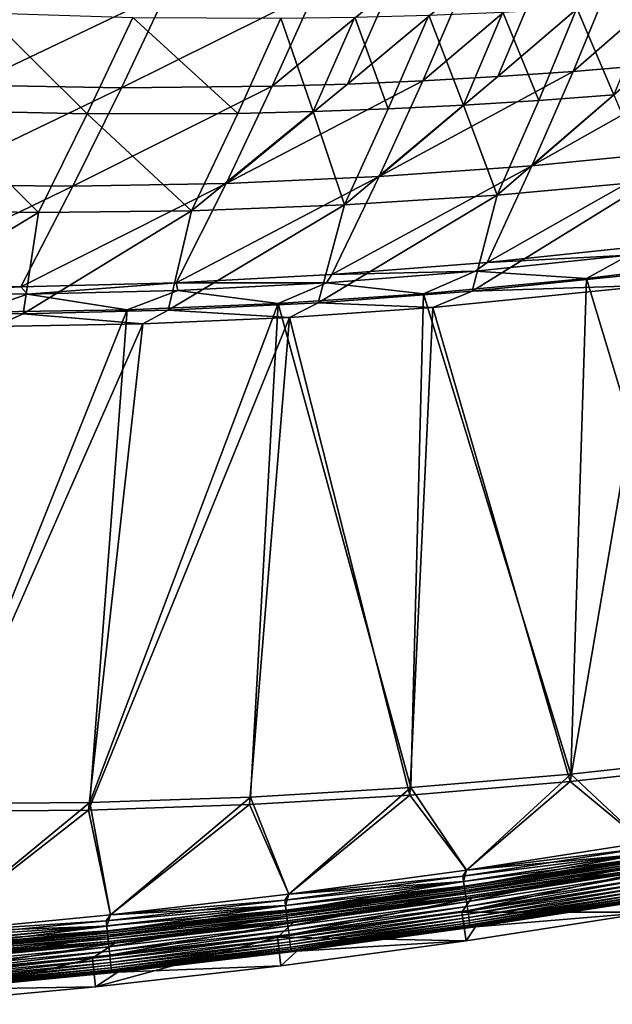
# Model space of a CAD drawing. Header units: metres. Extents: x 0 to 1400, y -1400 to 0.
# Tile 48 of 256: x 525 to 587, y -1396 to -1294. Entities that reach past the tile are written whole.
import ezdxf

# ---------------------------------------------------------------- set-up
doc = ezdxf.new("R2010")
doc.units = ezdxf.units.M

msp = doc.modelspace()

# ---------------------------------------------------------------- linework, layer by layer
at = {"layer": 'None'}
for points in [[(590.231201, -1298.906006, -86.589935), (594.011719, -1289.441772, -114.117088), (582.436401, -1299.546753, -86.565033)], [(582.436401, -1299.546753, -86.565033), (594.011719, -1289.441772, -114.117088), (586.346313, -1290.001587, -114.087166)], [(570.994324, -1290.825562, -114.027695), (566.823975, -1300.527588, -86.515495), (578.673401, -1290.463257, -114.057358)], [(566.823975, -1300.527588, -86.515495), (574.633545, -1300.087646, -86.540207), (578.673401, -1290.463257, -114.057358)], [(578.673401, -1290.463257, -114.057358), (574.633545, -1300.087646, -86.540207), (586.346313, -1290.001587, -114.087166)], [(574.633545, -1300.087646, -86.540207), (582.436401, -1299.546753, -86.565033), (586.346313, -1290.001587, -114.087166)], [(524.867249, -1290.853638, -113.853462), (519.904175, -1300.981934, -86.370102), (540.243103, -1291.26001, -113.910713)], [(519.904175, -1300.981934, -86.370102), (535.545837, -1301.25415, -86.417915), (540.243103, -1291.26001, -113.910713)], [(540.243103, -1291.26001, -113.910713), (535.545837, -1301.25415, -86.417915), (555.622925, -1291.247803, -113.968834)], [(535.545837, -1301.25415, -86.417915), (551.190002, -1301.099731, -86.466423), (555.622925, -1291.247803, -113.968834)], [(555.622925, -1291.247803, -113.968834), (551.190002, -1301.099731, -86.466423), (563.310425, -1291.087402, -113.998184)], [(551.190002, -1301.099731, -86.466423), (559.009033, -1300.865356, -86.490891), (563.310425, -1291.087402, -113.998184)], [(563.310425, -1291.087402, -113.998184), (559.009033, -1300.865356, -86.490891), (570.994324, -1290.825562, -114.027695)], [(559.009033, -1300.865356, -86.490891), (566.823975, -1300.527588, -86.515495), (570.994324, -1290.825562, -114.027695)], [(586.68689, -1301.979004, -87.546036), (582.832886, -1292.994019, -115.034584), (590.508972, -1292.486328, -115.052208)], [(516.384216, -1303.606689, -87.437302), (521.384277, -1293.458374, -114.899818), (531.995178, -1303.972168, -87.46048)], [(521.384277, -1293.458374, -114.899818), (536.731262, -1293.955933, -114.932373), (531.995178, -1303.972168, -87.46048)], [(571.070862, -1303.055298, -87.520943), (567.468018, -1293.715698, -114.999817), (575.152039, -1293.404175, -115.01712)], [(578.88147, -1302.566772, -87.533432), (571.070862, -1303.055298, -87.520943), (575.152039, -1293.404175, -115.01712)], [(578.88147, -1302.566772, -87.533432), (575.152039, -1293.404175, -115.01712), (582.832886, -1292.994019, -115.034584)], [(586.68689, -1301.979004, -87.546036), (578.88147, -1302.566772, -87.533432), (582.832886, -1292.994019, -115.034584)], [(531.995178, -1303.972168, -87.46048), (536.731262, -1293.955933, -114.932373), (547.623596, -1303.914917, -87.484253)], [(536.731262, -1293.955933, -114.932373), (552.09668, -1294.039063, -114.965721), (547.623596, -1303.914917, -87.484253)], [(547.623596, -1303.914917, -87.484253), (552.09668, -1294.039063, -114.965721), (555.440308, -1303.730469, -87.496353)], [(555.440308, -1303.730469, -87.496353), (552.09668, -1294.039063, -114.965721), (559.78241, -1293.927734, -114.982681)], [(563.256592, -1303.443604, -87.508583), (555.440308, -1303.730469, -87.496353), (559.78241, -1293.927734, -114.982681)], [(563.256592, -1303.443604, -87.508583), (559.78241, -1293.927734, -114.982681), (567.468018, -1293.715698, -114.999817)], [(571.070862, -1303.055298, -87.520943), (563.256592, -1303.443604, -87.508583), (567.468018, -1293.715698, -114.999817)], [(594.010437, -1307.808105, -59.167847), (598.016602, -1298.166504, -86.614922), (578.171936, -1309.343994, -59.129944)], [(598.016602, -1298.166504, -86.614922), (590.231201, -1298.906006, -86.589935), (578.171936, -1309.343994, -59.129944)], [(578.171936, -1309.343994, -59.129944), (582.436401, -1299.546753, -86.565033), (562.30011, -1310.473633, -59.092319)], [(582.436401, -1299.546753, -86.565033), (574.633545, -1300.087646, -86.540207), (562.30011, -1310.473633, -59.092319)], [(578.171936, -1309.343994, -59.129944), (590.231201, -1298.906006, -86.589935), (582.436401, -1299.546753, -86.565033)], [(546.405884, -1311.187256, -59.055065), (566.823975, -1300.527588, -86.515495), (559.009033, -1300.865356, -86.490891)], [(566.823975, -1300.527588, -86.515495), (546.405884, -1311.187256, -59.055065), (562.30011, -1310.473633, -59.092319)], [(574.633545, -1300.087646, -86.540207), (566.823975, -1300.527588, -86.515495), (562.30011, -1310.473633, -59.092319)], [(519.904175, -1300.981934, -86.370102), (514.598267, -1311.328979, -58.982018), (535.545837, -1301.25415, -86.417915)], [(514.598267, -1311.328979, -58.982018), (530.500916, -1311.475586, -59.018265), (535.545837, -1301.25415, -86.417915)], [(535.545837, -1301.25415, -86.417915), (530.500916, -1311.475586, -59.018265), (551.190002, -1301.099731, -86.466423)], [(530.500916, -1311.475586, -59.018265), (546.405884, -1311.187256, -59.055065), (551.190002, -1301.099731, -86.466423)], [(551.190002, -1301.099731, -86.466423), (546.405884, -1311.187256, -59.055065), (559.009033, -1300.865356, -86.490891)], [(578.88147, -1302.566772, -87.533432), (574.574829, -1312.389404, -60.120659), (571.070862, -1303.055298, -87.520943)], [(590.43634, -1310.962158, -60.133965), (574.574829, -1312.389404, -60.120659), (586.68689, -1301.979004, -87.546036)], [(574.574829, -1312.389404, -60.120659), (578.88147, -1302.566772, -87.533432), (586.68689, -1301.979004, -87.546036)], [(511.042114, -1313.971436, -60.071281), (516.384216, -1303.606689, -87.437302), (526.912109, -1314.213013, -60.083015)], [(516.384216, -1303.606689, -87.437302), (531.995178, -1303.972168, -87.46048), (526.912109, -1314.213013, -60.083015)], [(542.799683, -1314.023926, -60.095165), (547.623596, -1303.914917, -87.484253), (555.440308, -1303.730469, -87.496353)], [(558.691589, -1313.412964, -60.107719), (542.799683, -1314.023926, -60.095165), (555.440308, -1303.730469, -87.496353)], [(563.256592, -1303.443604, -87.508583), (558.691589, -1313.412964, -60.107719), (555.440308, -1303.730469, -87.496353)], [(574.574829, -1312.389404, -60.120659), (558.691589, -1313.412964, -60.107719), (571.070862, -1303.055298, -87.520943)], [(558.691589, -1313.412964, -60.107719), (563.256592, -1303.443604, -87.508583), (571.070862, -1303.055298, -87.520943)], [(526.912109, -1314.213013, -60.083015), (531.995178, -1303.972168, -87.46048), (542.799683, -1314.023926, -60.095165)], [(531.995178, -1303.972168, -87.46048), (547.623596, -1303.914917, -87.484253), (542.799683, -1314.023926, -60.095165)], [(594.010437, -1307.808105, -59.167847), (573.519043, -1319.389648, -31.83469), (589.614929, -1317.70752, -31.859066)], [(578.171936, -1309.343994, -59.129944), (573.519043, -1319.389648, -31.83469), (594.010437, -1307.808105, -59.167847)], [(562.30011, -1310.473633, -59.092319), (557.390076, -1320.658691, -31.81019), (578.171936, -1309.343994, -59.129944)], [(557.390076, -1320.658691, -31.81019), (573.519043, -1319.389648, -31.83469), (578.171936, -1309.343994, -59.129944)], [(546.405884, -1311.187256, -59.055065), (541.23938, -1321.504517, -31.785637), (562.30011, -1310.473633, -59.092319)], [(541.23938, -1321.504517, -31.785637), (557.390076, -1320.658691, -31.81019), (562.30011, -1310.473633, -59.092319)], [(514.598267, -1311.328979, -58.982018), (508.921295, -1321.887207, -31.73666), (530.500916, -1311.475586, -59.018265)], [(508.921295, -1321.887207, -31.73666), (525.078674, -1321.917236, -31.761099), (530.500916, -1311.475586, -59.018265)], [(530.500916, -1311.475586, -59.018265), (525.078674, -1321.917236, -31.761099), (546.405884, -1311.187256, -59.055065)], [(525.078674, -1321.917236, -31.761099), (541.23938, -1321.504517, -31.785637), (546.405884, -1311.187256, -59.055065)], [(587.596069, -1320.791382, -32.845264), (571.97229, -1322.364502, -32.844879), (590.43634, -1310.962158, -60.133965)], [(590.43634, -1310.962158, -60.133965), (571.97229, -1322.364502, -32.844879), (574.574829, -1312.389404, -60.120659)], [(571.97229, -1322.364502, -32.844879), (555.972839, -1323.570801, -32.844479), (574.574829, -1312.389404, -60.120659)], [(574.574829, -1312.389404, -60.120659), (555.972839, -1323.570801, -32.844479), (558.691589, -1313.412964, -60.107719)], [(526.912109, -1314.213013, -60.083015), (509.581635, -1324.686035, -32.844177), (511.042114, -1313.971436, -60.071281)], [(555.972839, -1323.570801, -32.844479), (540.400513, -1324.345093, -32.844215), (558.691589, -1313.412964, -60.107719)], [(558.691589, -1313.412964, -60.107719), (540.400513, -1324.345093, -32.844215), (542.799683, -1314.023926, -60.095165)], [(525.327515, -1324.71228, -32.844124), (509.581635, -1324.686035, -32.844177), (526.912109, -1314.213013, -60.083015)], [(540.400513, -1324.345093, -32.844215), (525.327515, -1324.71228, -32.844124), (542.799683, -1314.023926, -60.095165)], [(542.799683, -1314.023926, -60.095165), (525.327515, -1324.71228, -32.844124), (526.912109, -1314.213013, -60.083015)], [(589.614929, -1317.70752, -31.859066), (573.519043, -1319.389648, -31.83469), (588.221191, -1318.634277, -30.808493)], [(573.519043, -1319.389648, -31.83469), (572.321716, -1320.287964, -30.801405), (588.221191, -1318.634277, -30.808493)], [(572.321716, -1320.287964, -30.801405), (583.838318, -1321.057495, -29.697098), (588.221191, -1318.634277, -30.808493)], [(583.838318, -1321.057495, -29.697098), (599.032043, -1319.229126, -29.690277), (588.221191, -1318.634277, -30.808493)], [(557.390076, -1320.658691, -31.81019), (572.321716, -1320.287964, -30.801405), (573.519043, -1319.389648, -31.83469)], [(599.032043, -1319.229126, -29.690277), (583.838318, -1321.057495, -29.697098), (598.809265, -1370.715576)], [(541.23938, -1321.504517, -31.785637), (556.838257, -1321.495361, -30.794434), (557.390076, -1320.658691, -31.81019)], [(556.838257, -1321.495361, -30.794434), (572.321716, -1320.287964, -30.801405), (557.390076, -1320.658691, -31.81019)], [(556.838257, -1321.495361, -30.794434), (566.895142, -1322.651733, -29.704718), (572.321716, -1320.287964, -30.801405)], [(566.895142, -1322.651733, -29.704718), (583.838318, -1321.057495, -29.697098), (572.321716, -1320.287964, -30.801405)], [(583.838318, -1321.057495, -29.697098), (566.895142, -1322.651733, -29.704718), (582.221313, -1372.522339)], [(590.922668, -1321.754395, -32.279144), (571.97229, -1322.364502, -32.844879), (587.596069, -1320.791382, -32.845264)], [(598.809265, -1370.715576), (583.838318, -1321.057495, -29.697098), (582.221313, -1372.522339)], [(508.921295, -1321.887207, -31.73666), (510.329529, -1322.652588, -30.773123), (525.078674, -1321.917236, -31.761099)], [(510.329529, -1322.652588, -30.773123), (525.775635, -1322.687378, -30.78026), (525.078674, -1321.917236, -31.761099)], [(525.078674, -1321.917236, -31.761099), (525.775635, -1322.687378, -30.78026), (541.23938, -1321.504517, -31.785637)], [(525.775635, -1322.687378, -30.78026), (541.393372, -1322.295898, -30.787416), (541.23938, -1321.504517, -31.785637)], [(541.23938, -1321.504517, -31.785637), (541.393372, -1322.295898, -30.787416), (556.838257, -1321.495361, -30.794434)], [(541.393372, -1322.295898, -30.787416), (551.831787, -1323.668091, -29.711491), (556.838257, -1321.495361, -30.794434)], [(551.831787, -1323.668091, -29.711491), (566.895142, -1322.651733, -29.704718), (556.838257, -1321.495361, -30.794434)], [(590.922668, -1321.754395, -32.279144), (582.145874, -1373.307251, -3), (567.861694, -1324.070801, -32.289486)], [(590.922668, -1321.754395, -32.279144), (567.861694, -1324.070801, -32.289486), (571.97229, -1322.364502, -32.844879)], [(598.753113, -1371.502075, -3), (582.145874, -1373.307251, -3), (590.922668, -1321.754395, -32.279144)], [(510.329529, -1322.652588, -30.773123), (520.357483, -1324.54187, -29.725595), (525.775635, -1322.687378, -30.78026)], [(520.357483, -1324.54187, -29.725595), (536.147217, -1324.317627, -29.718533), (525.775635, -1322.687378, -30.78026)], [(525.775635, -1322.687378, -30.78026), (536.147217, -1324.317627, -29.718533), (541.393372, -1322.295898, -30.787416)], [(536.147217, -1324.317627, -29.718533), (551.831787, -1323.668091, -29.711491), (541.393372, -1322.295898, -30.787416)], [(566.895142, -1322.651733, -29.704718), (551.831787, -1323.668091, -29.711491), (565.594421, -1373.926392)], [(567.861694, -1324.070801, -32.289486), (555.972839, -1323.570801, -32.844479), (571.97229, -1322.364502, -32.844879)], [(582.221313, -1372.522339), (566.895142, -1322.651733, -29.704718), (565.594421, -1373.926392)], [(551.831787, -1323.668091, -29.711491), (532.26178, -1375.491089), (548.937927, -1374.918823)], [(551.831787, -1323.668091, -29.711491), (536.147217, -1324.317627, -29.718533), (532.26178, -1375.491089)], [(553.009521, -1325.097168, -32.29615), (540.400513, -1324.345093, -32.844215), (555.972839, -1323.570801, -32.844479)], [(565.594421, -1373.926392), (551.831787, -1323.668091, -29.711491), (548.937927, -1374.918823)], [(567.861694, -1324.070801, -32.289486), (553.009521, -1325.097168, -32.29615), (555.972839, -1323.570801, -32.844479)], [(567.861694, -1324.070801, -32.289486), (565.499756, -1374.709229, -3), (553.009521, -1325.097168, -32.29615)], [(582.145874, -1373.307251, -3), (565.499756, -1374.709229, -3), (567.861694, -1324.070801, -32.289486)], [(522.399536, -1326.030151, -32.309837), (509.581635, -1324.686035, -32.844177), (525.327515, -1324.71228, -32.844124)], [(536.147217, -1324.317627, -29.718533), (515.576355, -1375.634155), (532.26178, -1375.491089)], [(536.147217, -1324.317627, -29.718533), (520.357483, -1324.54187, -29.725595), (515.576355, -1375.634155)], [(537.753052, -1325.763794, -32.302982), (522.399536, -1326.030151, -32.309837), (525.327515, -1324.71228, -32.844124)], [(537.753052, -1325.763794, -32.302982), (525.327515, -1324.71228, -32.844124), (540.400513, -1324.345093, -32.844215)], [(553.009521, -1325.097168, -32.29615), (548.824097, -1375.698975, -3), (532.128784, -1376.268066, -3)], [(553.009521, -1325.097168, -32.29615), (532.128784, -1376.268066, -3), (537.753052, -1325.763794, -32.302982)], [(553.009521, -1325.097168, -32.29615), (537.753052, -1325.763794, -32.302982), (540.400513, -1324.345093, -32.844215)], [(565.499756, -1374.709229, -3), (548.824097, -1375.698975, -3), (553.009521, -1325.097168, -32.29615)], [(532.128784, -1376.268066, -3), (515.424377, -1376.407471, -3), (537.753052, -1325.763794, -32.302982)], [(537.753052, -1325.763794, -32.302982), (515.424377, -1376.407471, -3), (522.399536, -1326.030151, -32.309837)], [(582.221313, -1372.522339), (589.783203, -1379.625122), (598.809265, -1370.715576)], [(598.753113, -1371.502075, -3), (589.784851, -1379.624756, -3), (582.145874, -1373.307251, -3)], [(582.145874, -1373.307251, -3), (571.379395, -1382.493286, -3), (565.499756, -1374.709229, -3)], [(565.594421, -1373.926392), (571.377747, -1382.49353), (582.221313, -1372.522339)], [(571.377747, -1382.49353), (589.783203, -1379.625122), (582.221313, -1372.522339)], [(589.784851, -1379.624756, -3), (571.379395, -1382.493286, -3), (582.145874, -1373.307251, -3)], [(548.937927, -1374.918823), (552.920105, -1385.00415), (565.594421, -1373.926392)], [(552.920105, -1385.00415), (571.377747, -1382.49353), (565.594421, -1373.926392)], [(532.26178, -1375.491089), (534.417175, -1387.156128), (548.937927, -1374.918823)], [(534.417175, -1387.156128), (552.920105, -1385.00415), (548.937927, -1374.918823)], [(565.499756, -1374.709229, -3), (552.921753, -1385.003906, -3), (548.824097, -1375.698975, -3)], [(571.379395, -1382.493286, -3), (552.921753, -1385.003906, -3), (565.499756, -1374.709229, -3)], [(532.128784, -1376.268066, -3), (515.877686, -1388.948486, -3), (515.424377, -1376.407471, -3)], [(515.576355, -1375.634155), (515.876038, -1388.948608), (532.26178, -1375.491089)], [(515.876038, -1388.948608), (534.417175, -1387.156128), (532.26178, -1375.491089)], [(534.418884, -1387.155884, -3), (515.877686, -1388.948486, -3), (532.128784, -1376.268066, -3)], [(548.824097, -1375.698975, -3), (534.418884, -1387.155884, -3), (532.128784, -1376.268066, -3)], [(552.921753, -1385.003906, -3), (534.418884, -1387.155884, -3), (548.824097, -1375.698975, -3)], [(570.991821, -1383.12085, -3.055977), (589.433716, -1380.262573, -3.055977), (589.523865, -1380.807861, -3.221156)], [(571.379395, -1382.493286, -3), (589.433716, -1380.262573, -3.055977), (570.991821, -1383.12085, -3.055977)], [(589.783203, -1379.625122), (571.377747, -1382.49353), (589.527893, -1380.83252, -0.112516)], [(571.379395, -1382.493286, -3), (589.784851, -1379.624756, -3), (589.433716, -1380.262573, -3.055977)], [(571.07135, -1383.667847, -3.221156), (570.991821, -1383.12085, -3.055977), (589.523865, -1380.807861, -3.221156)], [(571.07135, -1383.667847, -3.221156), (589.523865, -1380.807861, -3.221156), (589.606934, -1381.310547, -3.490045)], [(571.144653, -1384.171997, -3.490045), (571.07135, -1383.667847, -3.221156), (589.606934, -1381.310547, -3.490045)], [(571.377747, -1382.49353), (571.074951, -1383.692505, -0.112516), (589.527893, -1380.83252, -0.112516)], [(589.527893, -1380.83252, -0.112516), (571.074951, -1383.692505, -0.112516), (571.156006, -1384.250122, -0.251606)], [(571.144653, -1384.171997, -3.490045), (589.606934, -1381.310547, -3.490045), (589.644897, -1381.540039, -3.660043)], [(589.527893, -1380.83252, -0.112516), (571.156006, -1384.250122, -0.251606), (589.619812, -1381.388428, -0.251606)], [(589.619812, -1381.388428, -0.251606), (571.156006, -1384.250122, -0.251606), (571.234802, -1384.79187, -0.444534)], [(589.619812, -1381.388428, -0.251606), (571.234802, -1384.79187, -0.444534), (589.709106, -1381.928589, -0.444534)], [(571.377747, -1382.49353), (552.920105, -1385.00415), (571.074951, -1383.692505, -0.112516)], [(552.921753, -1385.003906, -3), (571.379395, -1382.493286, -3), (570.991821, -1383.12085, -3.055977)], [(571.178101, -1384.402222, -3.660043), (571.144653, -1384.171997, -3.490045), (589.644897, -1381.540039, -3.660043)], [(589.644897, -1381.540039, -3.660043), (589.679993, -1381.752197, -3.851689), (571.178101, -1384.402222, -3.660043)], [(589.679993, -1381.752197, -3.851689), (571.209045, -1384.61499, -3.851689), (571.178101, -1384.402222, -3.660043)], [(589.679993, -1381.752197, -3.851689), (589.740234, -1382.116699, -4.292985), (571.209045, -1384.61499, -3.851689)], [(589.740234, -1382.116699, -4.292985), (571.262207, -1384.980591, -4.292985), (571.209045, -1384.61499, -3.851689)], [(589.709106, -1381.928589, -0.444534), (571.234802, -1384.79187, -0.444534), (571.382202, -1385.805298, -0.985015)], [(589.740234, -1382.116699, -4.292985), (589.785522, -1382.390625, -4.797701), (571.262207, -1384.980591, -4.292985)], [(589.785522, -1382.390625, -4.797701), (571.302185, -1385.255371, -4.797701), (571.262207, -1384.980591, -4.292985)], [(589.785522, -1382.390625, -4.797701), (589.814026, -1382.56311, -5.347445), (571.302185, -1385.255371, -4.797701)], [(571.382202, -1385.805298, -0.985015), (589.87616, -1382.938965, -0.985015), (589.709106, -1381.928589, -0.444534)], [(552.495911, -1385.618286, -3.055977), (570.991821, -1383.12085, -3.055977), (571.07135, -1383.667847, -3.221156)], [(552.921753, -1385.003906, -3), (570.991821, -1383.12085, -3.055977), (552.495911, -1385.618286, -3.055977)], [(590.032043, -1383.90564, -80.052361), (570.905151, -1386.870728, -80.052361), (590.340149, -1382.55127, -5.918313)], [(590.340149, -1382.55127, -5.918313), (570.905151, -1386.870728, -80.052361), (571.892761, -1385.42688, -5.918313)], [(589.814026, -1382.56311, -5.347445), (571.327332, -1385.428345, -5.347445), (571.302185, -1385.255371, -4.797701)], [(589.814026, -1382.56311, -5.347445), (590.340149, -1382.55127, -5.918313), (571.327332, -1385.428345, -5.347445)], [(590.340149, -1382.55127, -5.918313), (571.892761, -1385.42688, -5.918313), (571.327332, -1385.428345, -5.347445)], [(571.449463, -1386.268066, -1.326719), (589.87616, -1382.938965, -0.985015), (571.382202, -1385.805298, -0.985015)], [(589.87616, -1382.938965, -0.985015), (571.449463, -1386.268066, -1.326719), (589.952454, -1383.400269, -1.326719)], [(589.952454, -1383.400269, -1.326719), (571.449463, -1386.268066, -1.326719), (571.511658, -1386.695801, -1.711938)], [(589.952454, -1383.400269, -1.326719), (571.511658, -1386.695801, -1.711938), (590.022949, -1383.826782, -1.711938)], [(552.564758, -1386.166626, -3.221156), (552.495911, -1385.618286, -3.055977), (571.07135, -1383.667847, -3.221156)], [(552.564758, -1386.166626, -3.221156), (571.07135, -1383.667847, -3.221156), (571.144653, -1384.171997, -3.490045)], [(552.628296, -1386.672119, -3.490045), (552.564758, -1386.166626, -3.221156), (571.144653, -1384.171997, -3.490045)], [(552.920105, -1385.00415), (552.567871, -1386.191406, -0.112516), (571.074951, -1383.692505, -0.112516)], [(571.074951, -1383.692505, -0.112516), (552.567871, -1386.191406, -0.112516), (552.638123, -1386.750488, -0.251606)], [(552.628296, -1386.672119, -3.490045), (571.144653, -1384.171997, -3.490045), (571.178101, -1384.402222, -3.660043)], [(552.657288, -1386.902954, -3.660043), (552.628296, -1386.672119, -3.490045), (571.178101, -1384.402222, -3.660043)], [(571.074951, -1383.692505, -0.112516), (552.638123, -1386.750488, -0.251606), (571.156006, -1384.250122, -0.251606)], [(571.156006, -1384.250122, -0.251606), (552.638123, -1386.750488, -0.251606), (552.70636, -1387.293701, -0.444534)], [(571.178101, -1384.402222, -3.660043), (571.209045, -1384.61499, -3.851689), (552.657288, -1386.902954, -3.660043)], [(571.156006, -1384.250122, -0.251606), (552.70636, -1387.293701, -0.444534), (571.234802, -1384.79187, -0.444534)], [(570.905151, -1386.870728, -80.052361), (590.032043, -1383.90564, -80.052361), (590.52124, -1386.86499, -80)], [(590.022949, -1383.826782, -1.711938), (571.511658, -1386.695801, -1.711938), (571.568176, -1387.084473, -2.137379)], [(571.568176, -1387.084473, -2.137379), (590.086975, -1384.214233, -2.137379), (590.022949, -1383.826782, -1.711938)], [(571.61853, -1387.430664, -2.598965), (590.086975, -1384.214233, -2.137379), (571.568176, -1387.084473, -2.137379)], [(571.61853, -1387.430664, -2.598965), (590.144043, -1384.559326, -2.598965), (590.086975, -1384.214233, -2.137379)], [(552.920105, -1385.00415), (534.417175, -1387.156128), (552.567871, -1386.191406, -0.112516)], [(534.418884, -1387.155884, -3), (552.921753, -1385.003906, -3), (552.495911, -1385.618286, -3.055977)], [(570.905151, -1386.870728, -80.052361), (551.732666, -1389.449829, -80.052361), (571.892761, -1385.42688, -5.918313)], [(571.892761, -1385.42688, -5.918313), (551.732666, -1389.449829, -80.052361), (553.391968, -1387.944336, -5.918313)], [(571.209045, -1384.61499, -3.851689), (552.684082, -1387.116333, -3.851689), (552.657288, -1386.902954, -3.660043)], [(571.209045, -1384.61499, -3.851689), (571.262207, -1384.980591, -4.292985), (552.684082, -1387.116333, -3.851689)], [(571.262207, -1384.980591, -4.292985), (552.730103, -1387.48291, -4.292985), (552.684082, -1387.116333, -3.851689)], [(571.234802, -1384.79187, -0.444534), (552.70636, -1387.293701, -0.444534), (552.833984, -1388.309814, -0.985015)], [(571.262207, -1384.980591, -4.292985), (571.302185, -1385.255371, -4.797701), (552.730103, -1387.48291, -4.292985)], [(571.302185, -1385.255371, -4.797701), (552.764771, -1387.758423, -4.797701), (552.730103, -1387.48291, -4.292985)], [(571.302185, -1385.255371, -4.797701), (571.327332, -1385.428345, -5.347445), (552.764771, -1387.758423, -4.797701)], [(571.327332, -1385.428345, -5.347445), (552.78656, -1387.931885, -5.347445), (552.764771, -1387.758423, -4.797701)], [(571.327332, -1385.428345, -5.347445), (571.892761, -1385.42688, -5.918313), (552.78656, -1387.931885, -5.347445)], [(571.892761, -1385.42688, -5.918313), (553.391968, -1387.944336, -5.918313), (552.78656, -1387.931885, -5.347445)], [(571.234802, -1384.79187, -0.444534), (552.833984, -1388.309814, -0.985015), (571.382202, -1385.805298, -0.985015)], [(571.662231, -1387.731201, -3.09242), (590.144043, -1384.559326, -2.598965), (571.61853, -1387.430664, -2.598965)], [(571.662231, -1387.731201, -3.09242), (590.193604, -1384.859009, -3.09242), (590.144043, -1384.559326, -2.598965)], [(571.698853, -1387.983032, -3.61347), (590.193604, -1384.859009, -3.09242), (571.662231, -1387.731201, -3.09242)], [(571.698853, -1387.983032, -3.61347), (590.235107, -1385.110107, -3.61347), (590.193604, -1384.859009, -3.09242)], [(571.727966, -1388.183472, -4.157492), (590.235107, -1385.110107, -3.61347), (571.698853, -1387.983032, -3.61347)], [(571.727966, -1388.183472, -4.157492), (590.268127, -1385.309814, -4.157492), (590.235107, -1385.110107, -3.61347)], [(571.74939, -1388.330811, -4.718482), (590.268127, -1385.309814, -4.157492), (571.727966, -1388.183472, -4.157492)], [(571.74939, -1388.330811, -4.718482), (590.292419, -1385.456787, -4.718482), (590.268127, -1385.309814, -4.157492)], [(571.762939, -1388.42395, -5.290087), (590.292419, -1385.456787, -4.718482), (571.74939, -1388.330811, -4.718482)], [(571.762939, -1388.42395, -5.290087), (590.3078, -1385.549683, -5.290087), (590.292419, -1385.456787, -4.718482)], [(572.326172, -1388.39502, -5.865956), (590.3078, -1385.549683, -5.290087), (571.762939, -1388.42395, -5.290087)], [(572.326172, -1388.39502, -5.865956), (590.830994, -1385.510376, -5.865956), (590.3078, -1385.549683, -5.290087)], [(590.830994, -1385.510376, -5.865956), (572.326172, -1388.39502, -5.865956), (590.52124, -1386.86499, -80)], [(533.953674, -1387.754883, -3.055977), (552.495911, -1385.618286, -3.055977), (552.564758, -1386.166626, -3.221156)], [(534.418884, -1387.155884, -3), (552.495911, -1385.618286, -3.055977), (533.953674, -1387.754883, -3.055977)], [(534.011902, -1388.304565, -3.221156), (533.953674, -1387.754883, -3.055977), (552.564758, -1386.166626, -3.221156)], [(534.011902, -1388.304565, -3.221156), (552.564758, -1386.166626, -3.221156), (552.628296, -1386.672119, -3.490045)], [(534.417175, -1387.156128), (534.014526, -1388.329346, -0.112516), (552.567871, -1386.191406, -0.112516)], [(552.567871, -1386.191406, -0.112516), (534.014526, -1388.329346, -0.112516), (534.073853, -1388.889771, -0.251606)], [(552.567871, -1386.191406, -0.112516), (534.073853, -1388.889771, -0.251606), (552.638123, -1386.750488, -0.251606)], [(571.382202, -1385.805298, -0.985015), (552.833984, -1388.309814, -0.985015), (552.892273, -1388.773804, -1.326719)], [(552.892273, -1388.773804, -1.326719), (571.449463, -1386.268066, -1.326719), (571.382202, -1385.805298, -0.985015)], [(552.946167, -1389.202637, -1.711938), (571.449463, -1386.268066, -1.326719), (552.892273, -1388.773804, -1.326719)], [(571.449463, -1386.268066, -1.326719), (552.946167, -1389.202637, -1.711938), (571.511658, -1386.695801, -1.711938)], [(534.417175, -1387.156128), (515.876038, -1388.948608), (534.014526, -1388.329346, -0.112516)], [(515.877686, -1388.948486, -3), (534.418884, -1387.155884, -3), (533.953674, -1387.754883, -3.055977)], [(534.065552, -1388.811157, -3.490045), (534.011902, -1388.304565, -3.221156), (552.628296, -1386.672119, -3.490045)], [(534.065552, -1388.811157, -3.490045), (552.628296, -1386.672119, -3.490045), (552.657288, -1386.902954, -3.660043)], [(534.090027, -1389.04248, -3.660043), (534.065552, -1388.811157, -3.490045), (552.657288, -1386.902954, -3.660043)], [(552.638123, -1386.750488, -0.251606), (534.073853, -1388.889771, -0.251606), (534.131531, -1389.434204, -0.444534)], [(552.657288, -1386.902954, -3.660043), (552.684082, -1387.116333, -3.851689), (534.090027, -1389.04248, -3.660043)], [(552.684082, -1387.116333, -3.851689), (534.112732, -1389.256348, -3.851689), (534.090027, -1389.04248, -3.660043)], [(552.684082, -1387.116333, -3.851689), (552.730103, -1387.48291, -4.292985), (534.112732, -1389.256348, -3.851689)], [(552.730103, -1387.48291, -4.292985), (534.151611, -1389.623657, -4.292985), (534.112732, -1389.256348, -3.851689)], [(552.638123, -1386.750488, -0.251606), (534.131531, -1389.434204, -0.444534), (552.70636, -1387.293701, -0.444534)], [(552.70636, -1387.293701, -0.444534), (534.131531, -1389.434204, -0.444534), (534.239441, -1390.452515, -0.985015)], [(552.730103, -1387.48291, -4.292985), (552.764771, -1387.758423, -4.797701), (534.151611, -1389.623657, -4.292985)], [(552.70636, -1387.293701, -0.444534), (534.239441, -1390.452515, -0.985015), (552.833984, -1388.309814, -0.985015)], [(551.732666, -1389.449829, -80.052361), (570.905151, -1386.870728, -80.052361), (571.3349, -1389.839233, -80)], [(571.511658, -1386.695801, -1.711938), (552.946167, -1389.202637, -1.711938), (552.995117, -1389.592285, -2.137379)], [(571.511658, -1386.695801, -1.711938), (552.995117, -1389.592285, -2.137379), (571.568176, -1387.084473, -2.137379)], [(571.568176, -1387.084473, -2.137379), (552.995117, -1389.592285, -2.137379), (553.038696, -1389.939331, -2.598965)], [(553.038696, -1389.939331, -2.598965), (571.61853, -1387.430664, -2.598965), (571.568176, -1387.084473, -2.137379)], [(553.076599, -1390.240723, -3.09242), (571.61853, -1387.430664, -2.598965), (553.038696, -1389.939331, -2.598965)], [(553.076599, -1390.240723, -3.09242), (571.662231, -1387.731201, -3.09242), (571.61853, -1387.430664, -2.598965)], [(571.3349, -1389.839233, -80), (570.905151, -1386.870728, -80.052361), (590.52124, -1386.86499, -80)], [(590.52124, -1386.86499, -80), (572.326172, -1388.39502, -5.865956), (571.3349, -1389.839233, -80)], [(515.372864, -1389.531006, -3.055977), (533.953674, -1387.754883, -3.055977), (534.011902, -1388.304565, -3.221156)], [(515.877686, -1388.948486, -3), (533.953674, -1387.754883, -3.055977), (515.372864, -1389.531006, -3.055977)], [(515.420349, -1390.081665, -3.221156), (515.372864, -1389.531006, -3.055977), (534.011902, -1388.304565, -3.221156)], [(515.420349, -1390.081665, -3.221156), (534.011902, -1388.304565, -3.221156), (534.065552, -1388.811157, -3.490045)], [(515.876038, -1388.948608), (515.422485, -1390.106567, -0.112516), (534.014526, -1388.329346, -0.112516)], [(534.014526, -1388.329346, -0.112516), (515.422485, -1390.106567, -0.112516), (515.470947, -1390.667969, -0.251606)], [(534.014526, -1388.329346, -0.112516), (515.470947, -1390.667969, -0.251606), (534.073853, -1388.889771, -0.251606)], [(551.732666, -1389.449829, -80.052361), (532.522217, -1391.642822, -80.052361), (553.391968, -1387.944336, -5.918313)], [(553.391968, -1387.944336, -5.918313), (532.522217, -1391.642822, -80.052361), (534.844238, -1390.103027, -5.918313)], [(552.764771, -1387.758423, -4.797701), (534.180847, -1389.899902, -4.797701), (534.151611, -1389.623657, -4.292985)], [(552.764771, -1387.758423, -4.797701), (552.78656, -1387.931885, -5.347445), (534.180847, -1389.899902, -4.797701)], [(552.78656, -1387.931885, -5.347445), (534.19928, -1390.07373, -5.347445), (534.180847, -1389.899902, -4.797701)], [(552.78656, -1387.931885, -5.347445), (553.391968, -1387.944336, -5.918313), (534.19928, -1390.07373, -5.347445)], [(553.391968, -1387.944336, -5.918313), (534.844238, -1390.103027, -5.918313), (534.19928, -1390.07373, -5.347445)], [(552.833984, -1388.309814, -0.985015), (534.239441, -1390.452515, -0.985015), (534.288696, -1390.91748, -1.326719)], [(552.833984, -1388.309814, -0.985015), (534.288696, -1390.91748, -1.326719), (552.892273, -1388.773804, -1.326719)], [(553.108276, -1390.493286, -3.61347), (571.662231, -1387.731201, -3.09242), (553.076599, -1390.240723, -3.09242)], [(553.108276, -1390.493286, -3.61347), (571.698853, -1387.983032, -3.61347), (571.662231, -1387.731201, -3.09242)], [(553.133545, -1390.694092, -4.157492), (571.698853, -1387.983032, -3.61347), (553.108276, -1390.493286, -3.61347)], [(553.133545, -1390.694092, -4.157492), (571.727966, -1388.183472, -4.157492), (571.698853, -1387.983032, -3.61347)], [(553.1521, -1390.841919, -4.718482), (571.727966, -1388.183472, -4.157492), (553.133545, -1390.694092, -4.157492)], [(553.1521, -1390.841919, -4.718482), (571.74939, -1388.330811, -4.718482), (571.727966, -1388.183472, -4.157492)], [(553.163818, -1390.935303, -5.290087), (571.74939, -1388.330811, -4.718482), (553.1521, -1390.841919, -4.718482)], [(553.163818, -1390.935303, -5.290087), (571.762939, -1388.42395, -5.290087), (571.74939, -1388.330811, -4.718482)], [(553.7677, -1390.920288, -5.865956), (571.762939, -1388.42395, -5.290087), (553.163818, -1390.935303, -5.290087)], [(553.7677, -1390.920288, -5.865956), (572.326172, -1388.39502, -5.865956), (571.762939, -1388.42395, -5.290087)], [(572.326172, -1388.39502, -5.865956), (553.7677, -1390.920288, -5.865956), (571.3349, -1389.839233, -80)], [(515.464172, -1390.589233, -3.490045), (515.420349, -1390.081665, -3.221156), (534.065552, -1388.811157, -3.490045)], [(515.464172, -1390.589233, -3.490045), (534.065552, -1388.811157, -3.490045), (534.090027, -1389.04248, -3.660043)], [(515.484192, -1390.821045, -3.660043), (515.464172, -1390.589233, -3.490045), (534.090027, -1389.04248, -3.660043)], [(534.073853, -1388.889771, -0.251606), (515.470947, -1390.667969, -0.251606), (515.518066, -1391.213379, -0.444534)], [(534.090027, -1389.04248, -3.660043), (534.112732, -1389.256348, -3.851689), (515.484192, -1390.821045, -3.660043)], [(534.112732, -1389.256348, -3.851689), (515.502686, -1391.035278, -3.851689), (515.484192, -1390.821045, -3.660043)], [(534.112732, -1389.256348, -3.851689), (534.151611, -1389.623657, -4.292985), (515.502686, -1391.035278, -3.851689)], [(534.151611, -1389.623657, -4.292985), (515.534424, -1391.403198, -4.292985), (515.502686, -1391.035278, -3.851689)], [(534.073853, -1388.889771, -0.251606), (515.518066, -1391.213379, -0.444534), (534.131531, -1389.434204, -0.444534)], [(534.131531, -1389.434204, -0.444534), (515.518066, -1391.213379, -0.444534), (515.606079, -1392.233643, -0.985015)], [(534.151611, -1389.623657, -4.292985), (534.180847, -1389.899902, -4.797701), (515.534424, -1391.403198, -4.292985)], [(534.131531, -1389.434204, -0.444534), (515.606079, -1392.233643, -0.985015), (534.239441, -1390.452515, -0.985015)], [(532.522217, -1391.642822, -80.052361), (551.732666, -1389.449829, -80.052361), (532.83252, -1394.626221, -80)], [(551.732666, -1389.449829, -80.052361), (552.102722, -1392.426514, -80), (532.83252, -1394.626221, -80)], [(552.892273, -1388.773804, -1.326719), (534.288696, -1390.91748, -1.326719), (534.334229, -1391.34729, -1.711938)], [(534.334229, -1391.34729, -1.711938), (552.946167, -1389.202637, -1.711938), (552.892273, -1388.773804, -1.326719)], [(534.375549, -1391.737793, -2.137379), (552.946167, -1389.202637, -1.711938), (534.334229, -1391.34729, -1.711938)], [(552.946167, -1389.202637, -1.711938), (534.375549, -1391.737793, -2.137379), (552.995117, -1389.592285, -2.137379)], [(552.995117, -1389.592285, -2.137379), (534.375549, -1391.737793, -2.137379), (534.412415, -1392.085693, -2.598965)], [(552.995117, -1389.592285, -2.137379), (534.412415, -1392.085693, -2.598965), (553.038696, -1389.939331, -2.598965)], [(552.102722, -1392.426514, -80), (551.732666, -1389.449829, -80.052361), (571.3349, -1389.839233, -80)], [(532.522217, -1391.642822, -80.052361), (513.281677, -1393.449219, -80.052361), (534.844238, -1390.103027, -5.918313)], [(534.844238, -1390.103027, -5.918313), (513.281677, -1393.449219, -80.052361), (516.255981, -1391.902222, -5.918313)], [(534.180847, -1389.899902, -4.797701), (515.558289, -1391.679932, -4.797701), (515.534424, -1391.403198, -4.292985)], [(534.180847, -1389.899902, -4.797701), (534.19928, -1390.07373, -5.347445), (515.558289, -1391.679932, -4.797701)], [(534.19928, -1390.07373, -5.347445), (515.573364, -1391.854126, -5.347445), (515.558289, -1391.679932, -4.797701)], [(534.19928, -1390.07373, -5.347445), (534.844238, -1390.103027, -5.918313), (515.573364, -1391.854126, -5.347445)], [(534.844238, -1390.103027, -5.918313), (516.255981, -1391.902222, -5.918313), (515.573364, -1391.854126, -5.347445)], [(534.239441, -1390.452515, -0.985015), (515.606079, -1392.233643, -0.985015), (515.646301, -1392.699463, -1.326719)], [(534.239441, -1390.452515, -0.985015), (515.646301, -1392.699463, -1.326719), (534.288696, -1390.91748, -1.326719)], [(553.038696, -1389.939331, -2.598965), (534.412415, -1392.085693, -2.598965), (534.444397, -1392.387817, -3.09242)], [(534.444397, -1392.387817, -3.09242), (553.076599, -1390.240723, -3.09242), (553.038696, -1389.939331, -2.598965)], [(534.471191, -1392.640869, -3.61347), (553.076599, -1390.240723, -3.09242), (534.444397, -1392.387817, -3.09242)], [(534.471191, -1392.640869, -3.61347), (553.108276, -1390.493286, -3.61347), (553.076599, -1390.240723, -3.09242)], [(534.492554, -1392.842163, -4.157492), (553.108276, -1390.493286, -3.61347), (534.471191, -1392.640869, -3.61347)], [(534.492554, -1392.842163, -4.157492), (553.133545, -1390.694092, -4.157492), (553.108276, -1390.493286, -3.61347)], [(571.3349, -1389.839233, -80), (553.7677, -1390.920288, -5.865956), (552.102722, -1392.426514, -80)], [(513.281677, -1393.449219, -80.052361), (532.522217, -1391.642822, -80.052361), (513.532104, -1396.438232, -80)], [(532.522217, -1391.642822, -80.052361), (532.83252, -1394.626221, -80), (513.532104, -1396.438232, -80)], [(534.288696, -1390.91748, -1.326719), (515.646301, -1392.699463, -1.326719), (515.683472, -1393.130127, -1.711938)], [(534.288696, -1390.91748, -1.326719), (515.683472, -1393.130127, -1.711938), (534.334229, -1391.34729, -1.711938)], [(534.334229, -1391.34729, -1.711938), (515.683472, -1393.130127, -1.711938), (515.717224, -1393.521362, -2.137379)], [(515.717224, -1393.521362, -2.137379), (534.375549, -1391.737793, -2.137379), (534.334229, -1391.34729, -1.711938)], [(534.50824, -1392.990234, -4.718482), (553.133545, -1390.694092, -4.157492), (534.492554, -1392.842163, -4.157492)], [(534.50824, -1392.990234, -4.718482), (553.1521, -1390.841919, -4.718482), (553.133545, -1390.694092, -4.157492)], [(534.518127, -1393.083984, -5.290087), (553.1521, -1390.841919, -4.718482), (534.50824, -1392.990234, -4.718482)], [(534.518127, -1393.083984, -5.290087), (553.163818, -1390.935303, -5.290087), (553.1521, -1390.841919, -4.718482)], [(535.16217, -1393.085693, -5.865956), (553.163818, -1390.935303, -5.290087), (534.518127, -1393.083984, -5.290087)], [(535.16217, -1393.085693, -5.865956), (553.7677, -1390.920288, -5.865956), (553.163818, -1390.935303, -5.290087)], [(553.7677, -1390.920288, -5.865956), (535.16217, -1393.085693, -5.865956), (552.102722, -1392.426514, -80)], [(515.747314, -1393.869873, -2.598965), (534.375549, -1391.737793, -2.137379), (515.717224, -1393.521362, -2.137379)], [(534.375549, -1391.737793, -2.137379), (515.747314, -1393.869873, -2.598965), (534.412415, -1392.085693, -2.598965)], [(534.412415, -1392.085693, -2.598965), (515.747314, -1393.869873, -2.598965), (515.773438, -1394.172485, -3.09242)], [(534.412415, -1392.085693, -2.598965), (515.773438, -1394.172485, -3.09242), (534.444397, -1392.387817, -3.09242)], [(534.444397, -1392.387817, -3.09242), (515.773438, -1394.172485, -3.09242), (515.795349, -1394.426025, -3.61347)], [(515.795349, -1394.426025, -3.61347), (534.471191, -1392.640869, -3.61347), (534.444397, -1392.387817, -3.09242)], [(515.812744, -1394.627686, -4.157492), (534.471191, -1392.640869, -3.61347), (515.795349, -1394.426025, -3.61347)], [(515.812744, -1394.627686, -4.157492), (534.492554, -1392.842163, -4.157492), (534.471191, -1392.640869, -3.61347)], [(552.102722, -1392.426514, -80), (535.16217, -1393.085693, -5.865956), (532.83252, -1394.626221, -80)], [(515.825562, -1394.776001, -4.718482), (534.492554, -1392.842163, -4.157492), (515.812744, -1394.627686, -4.157492)], [(515.825562, -1394.776001, -4.718482), (534.50824, -1392.990234, -4.718482), (534.492554, -1392.842163, -4.157492)], [(515.833618, -1394.869873, -5.290087), (534.50824, -1392.990234, -4.718482), (515.825562, -1394.776001, -4.718482)], [(515.833618, -1394.869873, -5.290087), (534.518127, -1393.083984, -5.290087), (534.50824, -1392.990234, -4.718482)], [(516.515991, -1394.890503, -5.865956), (534.518127, -1393.083984, -5.290087), (515.833618, -1394.869873, -5.290087)], [(516.515991, -1394.890503, -5.865956), (535.16217, -1393.085693, -5.865956), (534.518127, -1393.083984, -5.290087)], [(535.16217, -1393.085693, -5.865956), (516.515991, -1394.890503, -5.865956), (532.83252, -1394.626221, -80)], [(532.83252, -1394.626221, -80), (516.515991, -1394.890503, -5.865956), (513.532104, -1396.438232, -80)]]:
    msp.add_3dface(points, dxfattribs=at)

doc.saveas('drawing.dxf')
